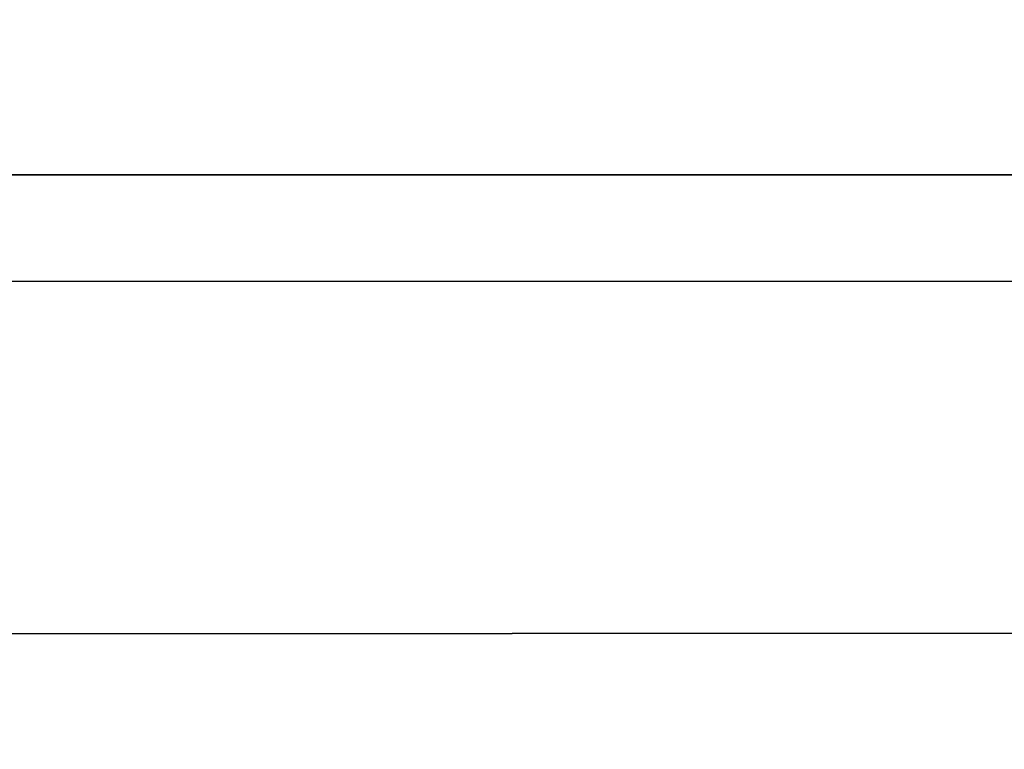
# Model space of a CAD drawing. Header units: centimetres. Extents: x 0.2 to 40.2, y 0.1 to 25.1.
# Tile 168 of 256: x 6.191 to 6.2073, y 0.1373 to 0.1494. Entities that reach past the tile are written whole.
import ezdxf

# ---------------------------------------------------------------- set-up
doc = ezdxf.new("R2010")
doc.units = ezdxf.units.CM
doc.header["$LTSCALE"] = 2.54
doc.layers.get('0').update_dxf_attribs({"true_color": 0xff5454})

# ---------------------------------------------------------------- blocks, each defined once
blk = doc.blocks.new('P__ka _azienkowa 40cm.STL')
at = {"color": 0}
for p, q in [((40, 0.151795, 11.83), (0.399999, 0.137062, 11.798404)), ((40, 0.151795, 11.83), (0.399999, 0.137062, 11.798404)), ((40, 0.146799, 3.039202), (0.399999, 0.146799, 3.039202)), ((40, 0.146799, 3.039202), (0.399999, 0.146799, 3.039202)), ((40, 0.134788, 3.068196), (0.399999, 0.146799, 3.039202)), ((40, 0.134788, 3.068196), (0.399999, 0.146799, 3.039202))]:
    blk.add_line(p, q, dxfattribs=at)
mesh = blk.add_polyface(dxfattribs=at)
corners = [(40, 0.146799, 3.039202), (0.399999, 0.163197, 3.012443), (40, 0.163197, 3.012443)]
mesh.append_faces([[corners[k] for k in face] for face in [(0, 1, 2)]], dxfattribs={"color": 0})
mesh = blk.add_polyface(dxfattribs=at)
corners = [(0.399999, 0.146799, 3.039202), (0.399999, 0.163197, 3.012443), (40, 0.146799, 3.039202)]
mesh.append_faces([[corners[k] for k in face] for face in [(0, 1, 2)]], dxfattribs={"color": 0})
mesh = blk.add_polyface(dxfattribs=at)
corners = [(40, 0.151795, 11.83), (0.399999, 0.137062, 11.798404), (40, 0.137062, 11.798404)]
mesh.append_faces([[corners[k] for k in face] for face in [(0, 1, 2)]], dxfattribs={"color": 0})
mesh = blk.add_polyface(dxfattribs=at)
corners = [(0.399999, 0.151795, 11.83), (0.399999, 0.137062, 11.798404), (40, 0.151795, 11.83)]
mesh.append_faces([[corners[k] for k in face] for face in [(0, 1, 2)]], dxfattribs={"color": 0})
mesh = blk.add_polyface(dxfattribs=at)
corners = [(40, 0.134788, 3.068196), (0.399999, 0.146799, 3.039202), (40, 0.146799, 3.039202)]
mesh.append_faces([[corners[k] for k in face] for face in [(0, 1, 2)]], dxfattribs={"color": 0})
mesh = blk.add_polyface(dxfattribs=at)
corners = [(0.399999, 0.134788, 3.068196), (0.399999, 0.146799, 3.039202), (40, 0.134788, 3.068196)]
mesh.append_faces([[corners[k] for k in face] for face in [(0, 1, 2)]], dxfattribs={"color": 0})

msp = doc.modelspace()

# ---------------------------------------------------------------- block references
at = {"color": 0}
msp.add_blockref('P__ka _azienkowa 40cm.STL', (0, 0), dxfattribs=at)

doc.saveas('drawing.dxf')
